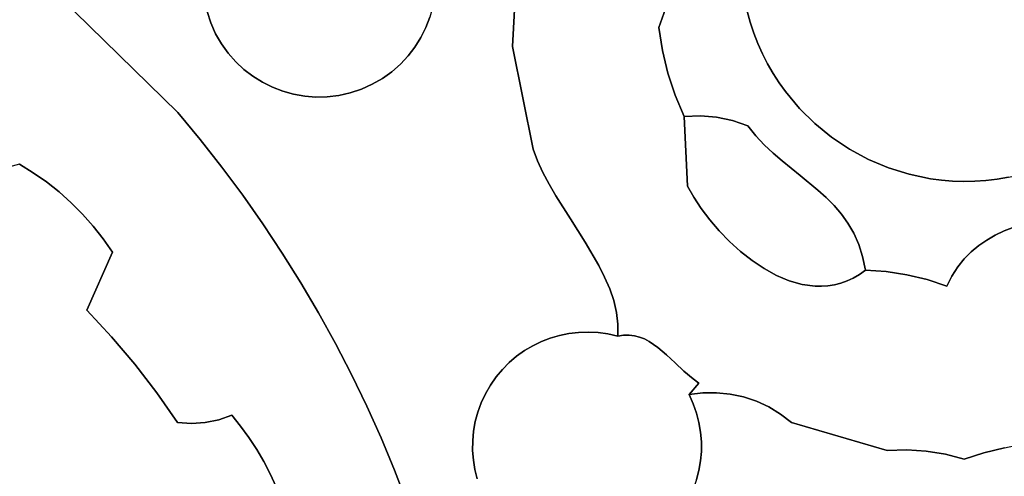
# Model space of a CAD drawing. Header units: inches. Extents: x 37.5 to 70.3, y 17.4 to 61.6.
# Tile 48 of 89: x 52.4 to 55.9, y 38.3 to 40. Entities that reach past the tile are written whole.
import ezdxf

# ---------------------------------------------------------------- set-up
doc = ezdxf.new("R2010")
doc.units = ezdxf.units.IN
doc.layers.add('SURFACES_FOR_SKETCHUP', color=7, linetype='Continuous')

msp = doc.modelspace()

# ---------------------------------------------------------------- linework, layer by layer
at = {"layer": 'SURFACES_FOR_SKETCHUP'}
for points, invisible_edges in [([(54.1366, 39.868), (54.1683, 40.4851), (53.8594, 40.1337)], 10), ([(54.1683, 40.4851), (54.1366, 39.868), (54.698, 40.0389)], 10), ([(52.33, 40.4105), (52.2811, 40.3993), (52.935, 39.6312)], 10), ([(52.33, 40.4105), (52.935, 39.6312), (52.3797, 40.4173)], 3), ([(52.3797, 40.4173), (52.935, 39.6312), (52.4298, 40.4198)], 3), ([(52.4298, 40.4198), (52.935, 39.6312), (52.48, 40.4179)], 3), ([(52.53, 40.4116), (52.48, 40.4179), (52.935, 39.6312)], 10), ([(52.53, 40.4116), (52.935, 39.6312), (52.5796, 40.4009)], 3), ([(53.0306, 40.0348), (52.5796, 40.4009), (52.935, 39.6312)], 11), ([(52.2331, 40.3839), (52.1863, 40.3641), (52.935, 39.6312)], 8), ([(52.2331, 40.3839), (52.935, 39.6312), (52.2811, 40.3993)], 3), ([(55.9573, 39.4075), (56.5458, 40.3861), (54.9787, 39.9959)], 11), ([(52.1863, 40.3641), (52.2267, 39.8282), (52.935, 39.6312)], 3), ([(53.0601, 40.2729), (53.0457, 40.2355), (53.0532, 39.9532)], 10), ([(53.0532, 39.9532), (53.2744, 39.7223), (53.0601, 40.2729)], 11), ([(53.2744, 39.7223), (53.5941, 39.7154), (53.0601, 40.2729)], 11), ([(53.8319, 40.2563), (53.0601, 40.2729), (53.825, 39.9366)], 11), ([(53.825, 39.9366), (53.0601, 40.2729), (53.5941, 39.7154)], 11), ([(53.0397, 39.9938), (53.0532, 39.9532), (53.0457, 40.2355)], 10), ([(53.825, 39.9366), (53.8394, 39.974), (53.8319, 40.2563)], 10), ([(53.8594, 40.1337), (53.8603, 40.0928), (54.1366, 39.868)], 10), ([(53.8603, 40.0928), (53.8571, 40.0524), (54.1366, 39.868)], 10), ([(53.8571, 40.0524), (53.8501, 40.0127), (54.1366, 39.868)], 10), ([(53.0306, 40.0348), (52.935, 39.6312), (53.0397, 39.9938)], 3), ([(53.8501, 40.0127), (53.8394, 39.974), (54.1366, 39.868)], 10), ([(54.6619, 39.9366), (54.698, 40.0389), (54.1366, 39.868)], 10), ([(54.698, 40.0389), (54.6619, 39.9366), (54.9787, 39.9959)], 10), ([(53.0397, 39.9938), (52.935, 39.6312), (53.0532, 39.9532)], 3), ([(54.9898, 39.9559), (54.9787, 39.9959), (54.6619, 39.9366)], 10), ([(55.3462, 39.499), (54.9787, 39.9959), (55.2817, 39.5421)], 3), ([(54.9898, 39.9559), (55.2817, 39.5421), (54.9787, 39.9959)], 3), ([(54.9787, 39.9959), (55.3462, 39.499), (55.9573, 39.4075)], 11), ([(53.0532, 39.9532), (52.935, 39.6312), (53.0707, 39.9142)], 3), ([(53.0532, 39.9532), (53.0707, 39.9142), (53.2385, 39.7402)], 10), ([(53.2744, 39.7223), (53.0532, 39.9532), (53.2385, 39.7402)], 3), ([(53.8394, 39.974), (53.825, 39.9366), (54.1366, 39.868)], 10), ([(54.6619, 39.9366), (54.6748, 39.854), (54.9898, 39.9559)], 10), ([(55.0027, 39.9168), (54.9898, 39.9559), (54.6748, 39.854)], 10), ([(55.0027, 39.9168), (55.2216, 39.5912), (54.9898, 39.9559)], 3), ([(55.2817, 39.5421), (54.9898, 39.9559), (55.2216, 39.5912)], 3), ([(53.0707, 39.9142), (52.935, 39.6312), (53.0916, 39.8779)], 3), ([(53.2044, 39.7614), (53.0707, 39.9142), (53.1724, 39.7859)], 3), ([(53.2385, 39.7402), (53.0707, 39.9142), (53.2044, 39.7614)], 3), ([(53.0707, 39.9142), (53.0916, 39.8779), (53.1724, 39.7859)], 10), ([(53.825, 39.9366), (53.5941, 39.7154), (53.8071, 39.9007)], 3), ([(53.825, 39.9366), (53.8071, 39.9007), (54.1366, 39.868)], 10), ([(54.6748, 39.854), (54.6619, 39.9366), (54.1366, 39.868)], 10), ([(54.6748, 39.854), (54.6943, 39.773), (55.0027, 39.9168)], 10), ([(55.0174, 39.8789), (55.0027, 39.9168), (54.6943, 39.773)], 10), ([(55.2216, 39.5912), (55.0027, 39.9168), (55.1663, 39.646)], 3), ([(55.0027, 39.9168), (55.0174, 39.8789), (55.1663, 39.646)], 10), ([(53.0916, 39.8779), (52.935, 39.6312), (53.1158, 39.8443)], 3), ([(53.1428, 39.8136), (53.1724, 39.7859), (53.0916, 39.8779)], 10), ([(53.0916, 39.8779), (53.1158, 39.8443), (53.1428, 39.8136)], 8), ([(53.5941, 39.7154), (53.6331, 39.7329), (53.8071, 39.9007)], 10), ([(53.8071, 39.9007), (53.6331, 39.7329), (53.7859, 39.8666)], 3), ([(53.8071, 39.9007), (53.7859, 39.8666), (54.1366, 39.868)], 10), ([(55.0174, 39.8789), (54.6943, 39.773), (55.0339, 39.842)], 3), ([(55.1162, 39.7063), (55.1663, 39.646), (55.0174, 39.8789)], 10), ([(55.0339, 39.842), (55.1162, 39.7063), (55.0174, 39.8789)], 3), ([(53.1158, 39.8443), (52.935, 39.6312), (53.1428, 39.8136)], 3), ([(53.7859, 39.8666), (53.6331, 39.7329), (53.7614, 39.8346)], 3), ([(54.2103, 39.4994), (54.1366, 39.868), (53.7614, 39.8346)], 10), ([(53.7859, 39.8666), (53.7614, 39.8346), (54.1366, 39.868)], 10), ([(54.2103, 39.4994), (54.6943, 39.773), (54.1366, 39.868)], 3), ([(54.6748, 39.854), (54.1366, 39.868), (54.6943, 39.773)], 3), ([(54.869, 39.614), (55.0339, 39.842), (54.6943, 39.773)], 11), ([(55.0339, 39.842), (54.869, 39.614), (55.0521, 39.8063)], 3), ([(55.0339, 39.842), (55.0521, 39.8063), (55.1162, 39.7063)], 10), ([(52.2501, 39.7911), (52.935, 39.6312), (52.2267, 39.8282)], 3), ([(53.1428, 39.8136), (52.935, 39.6312), (53.1724, 39.7859)], 3), ([(53.6331, 39.7329), (53.6694, 39.7538), (53.7614, 39.8346)], 10), ([(53.7337, 39.805), (53.7614, 39.8346), (53.6694, 39.7538)], 10), ([(53.6694, 39.7538), (53.703, 39.778), (53.7337, 39.805)], 8), ([(53.7337, 39.805), (53.703, 39.778), (54.2103, 39.4994)], 10), ([(53.7614, 39.8346), (53.7337, 39.805), (54.2103, 39.4994)], 10), ([(54.9256, 39.602), (55.0521, 39.8063), (54.869, 39.614)], 3), ([(55.0521, 39.8063), (54.9256, 39.602), (55.0719, 39.7717)], 3), ([(55.0719, 39.7717), (55.0933, 39.7384), (55.0521, 39.8063)], 2), ([(55.0933, 39.7384), (55.1162, 39.7063), (55.0521, 39.8063)], 10), ([(52.2501, 39.7911), (52.2678, 39.7506), (52.935, 39.6312)], 10), ([(53.0155, 39.534), (53.1724, 39.7859), (52.935, 39.6312)], 3), ([(53.1724, 39.7859), (53.0155, 39.534), (53.2044, 39.7614)], 3), ([(53.703, 39.778), (53.6694, 39.7538), (54.2103, 39.4994)], 10), ([(54.6943, 39.773), (54.2103, 39.4994), (54.7205, 39.6938)], 3), ([(54.7205, 39.6938), (54.869, 39.614), (54.6943, 39.773)], 3), ([(54.9806, 39.5829), (55.0719, 39.7717), (54.9256, 39.602)], 3), ([(55.0719, 39.7717), (54.9806, 39.5829), (55.0933, 39.7384)], 3), ([(52.2678, 39.7506), (52.2792, 39.7075), (52.935, 39.6312)], 10), ([(53.2044, 39.7614), (53.0155, 39.534), (53.2385, 39.7402)], 3), ([(53.0934, 39.4348), (53.2385, 39.7402), (53.0155, 39.534)], 3), ([(53.2385, 39.7402), (53.0934, 39.4348), (53.2744, 39.7223)], 3), ([(53.6331, 39.7329), (53.5941, 39.7154), (54.2262, 39.4575)], 10), ([(53.6694, 39.7538), (53.6331, 39.7329), (54.2103, 39.4994)], 10), ([(54.2262, 39.4575), (54.2103, 39.4994), (53.6331, 39.7329)], 10), ([(55.0933, 39.7384), (54.9806, 39.5829), (55.1162, 39.7063)], 3), ([(52.2792, 39.7075), (52.2838, 39.6623), (52.935, 39.6312)], 10), ([(53.2744, 39.7223), (53.0934, 39.4348), (53.3118, 39.7079)], 3), ([(53.3118, 39.7079), (53.0934, 39.4348), (53.3505, 39.6972)], 3), ([(53.1684, 39.3337), (53.3505, 39.6972), (53.0934, 39.4348)], 3), ([(53.3505, 39.6972), (53.1684, 39.3337), (53.3902, 39.6902)], 3), ([(53.2744, 39.7223), (53.3118, 39.7079), (53.5941, 39.7154)], 10), ([(53.5125, 39.6928), (53.31, 39.1258), (53.5535, 39.7019)], 3), ([(53.3765, 39.0192), (53.5535, 39.7019), (53.31, 39.1258)], 3), ([(53.5535, 39.7019), (53.5941, 39.7154), (53.3118, 39.7079)], 10), ([(53.3118, 39.7079), (53.3505, 39.6972), (53.5535, 39.7019)], 10), ([(53.3505, 39.6972), (53.3902, 39.6902), (53.5535, 39.7019)], 10), ([(53.5535, 39.7019), (53.3765, 39.0192), (53.5941, 39.7154)], 3), ([(53.3765, 39.0192), (54.2262, 39.4575), (53.5941, 39.7154)], 11), ([(53.5535, 39.7019), (53.3902, 39.6902), (53.5125, 39.6928)], 3), ([(54.2262, 39.4575), (54.7205, 39.6938), (54.2103, 39.4994)], 3), ([(54.2456, 39.4156), (54.7205, 39.6938), (54.2262, 39.4575)], 3), ([(54.7205, 39.6938), (54.2456, 39.4156), (54.7531, 39.6168)], 3), ([(54.7205, 39.6938), (54.7531, 39.6168), (54.8113, 39.619)], 8), ([(54.7205, 39.6938), (54.8113, 39.619), (54.869, 39.614)], 9), ([(55.0095, 39.5476), (55.1162, 39.7063), (54.9806, 39.5829)], 3), ([(55.1162, 39.7063), (55.0095, 39.5476), (55.1663, 39.646)], 3), ([(52.2838, 39.6623), (52.3663, 39.4455), (52.4158, 39.415)], 9), ([(52.2838, 39.6623), (52.4158, 39.415), (52.935, 39.6312)], 11), ([(53.3902, 39.6902), (53.1684, 39.3337), (53.4306, 39.687)], 3), ([(53.2406, 39.2306), (53.4306, 39.687), (53.1684, 39.3337)], 3), ([(53.4715, 39.6879), (53.2406, 39.2306), (53.5125, 39.6928)], 3), ([(53.31, 39.1258), (53.5125, 39.6928), (53.2406, 39.2306)], 3), ([(53.4306, 39.687), (53.2406, 39.2306), (53.4715, 39.6879)], 3), ([(53.4306, 39.687), (53.5125, 39.6928), (53.3902, 39.6902)], 3), ([(53.4306, 39.687), (53.4715, 39.6879), (53.5125, 39.6928)], 8), ([(52.4633, 39.3817), (52.935, 39.6312), (52.4158, 39.415)], 3), ([(52.5088, 39.3457), (52.935, 39.6312), (52.4633, 39.3817)], 3), ([(52.552, 39.3072), (52.935, 39.6312), (52.5088, 39.3457)], 3), ([(52.5929, 39.2662), (52.935, 39.6312), (52.552, 39.3072)], 3), ([(52.935, 39.6312), (52.5929, 39.2662), (53.0155, 39.534)], 3), ([(55.04, 39.5152), (55.1663, 39.646), (55.0095, 39.5476)], 3), ([(55.0716, 39.4852), (55.1663, 39.646), (55.04, 39.5152)], 3), ([(55.1663, 39.646), (55.0716, 39.4852), (55.2216, 39.5912)], 3), ([(54.2677, 39.3739), (54.7531, 39.6168), (54.2456, 39.4156)], 3), ([(54.292, 39.3322), (54.7531, 39.6168), (54.2677, 39.3739)], 3), ([(54.7531, 39.6168), (54.292, 39.3322), (54.7641, 39.3666)], 3), ([(54.7531, 39.6168), (54.7641, 39.3666), (54.8113, 39.619)], 2), ([(54.869, 39.614), (54.8113, 39.619), (54.7641, 39.3666)], 10), ([(54.869, 39.614), (54.7641, 39.3666), (54.9256, 39.602)], 3), ([(55.0095, 39.5476), (54.9256, 39.602), (54.7641, 39.3666)], 11), ([(54.9806, 39.5829), (54.9256, 39.602), (55.0095, 39.5476)], 2), ([(55.1039, 39.4571), (55.2216, 39.5912), (55.0716, 39.4852)], 3), ([(55.1691, 39.4043), (55.2216, 39.5912), (55.1039, 39.4571)], 3), ([(55.2216, 39.5912), (55.1691, 39.4043), (55.2817, 39.5421)], 3), ([(52.6313, 39.2229), (53.0155, 39.534), (52.5929, 39.2662)], 3), ([(52.6672, 39.1772), (53.0155, 39.534), (52.6313, 39.2229)], 3), ([(53.0934, 39.4348), (53.0155, 39.534), (52.6672, 39.1772)], 10), ([(55.04, 39.5152), (55.0095, 39.5476), (54.7641, 39.3666)], 10), ([(55.2324, 39.3524), (55.2817, 39.5421), (55.1691, 39.4043)], 3), ([(55.2817, 39.5421), (55.2324, 39.3524), (55.3462, 39.499)], 3), ([(54.787, 39.3266), (55.04, 39.5152), (54.7641, 39.3666)], 3), ([(54.8139, 39.286), (55.04, 39.5152), (54.787, 39.3266)], 3), ([(55.04, 39.5152), (54.8139, 39.286), (55.0716, 39.4852)], 3), ([(54.8445, 39.2455), (55.0716, 39.4852), (54.8139, 39.286)], 3), ([(55.0716, 39.4852), (54.8445, 39.2455), (55.1039, 39.4571)], 3), ([(55.2623, 39.3253), (55.3462, 39.499), (55.2324, 39.3524)], 3), ([(55.3462, 39.499), (55.2623, 39.3253), (55.4144, 39.4623)], 3), ([(55.3462, 39.499), (55.4144, 39.4623), (55.9573, 39.4075)], 10), ([(54.2456, 39.4156), (54.2262, 39.4575), (53.3765, 39.0192)], 10), ([(54.8445, 39.2455), (54.8784, 39.2058), (55.1039, 39.4571)], 10), ([(54.8784, 39.2058), (54.9153, 39.1676), (55.1039, 39.4571)], 10), ([(55.1691, 39.4043), (55.1039, 39.4571), (54.9153, 39.1676)], 10), ([(55.2906, 39.2968), (55.4144, 39.4623), (55.2623, 39.3253)], 3), ([(55.3168, 39.2663), (55.4144, 39.4623), (55.2906, 39.2968)], 3), ([(55.4859, 39.4322), (55.4144, 39.4623), (55.3168, 39.2663)], 10), ([(55.9573, 39.4075), (55.4144, 39.4623), (55.9168, 39.3985)], 3), ([(55.4859, 39.4322), (55.9168, 39.3985), (55.4144, 39.4623)], 3), ([(51.9484, 39.2723), (52.6087, 38.9206), (52.2593, 39.4307)], 11), ([(52.2593, 39.4307), (52.6087, 38.9206), (52.2863, 39.4308)], 3), ([(52.2863, 39.4308), (52.4633, 39.3817), (52.3132, 39.4333)], 3), ([(52.4633, 39.3817), (52.2863, 39.4308), (52.5088, 39.3457)], 3), ([(52.5088, 39.3457), (52.2863, 39.4308), (52.6087, 38.9206)], 11), ([(52.4158, 39.415), (52.3399, 39.4382), (52.3132, 39.4333)], 9), ([(52.4158, 39.415), (52.3132, 39.4333), (52.4633, 39.3817)], 3), ([(52.4158, 39.415), (52.3663, 39.4455), (52.3399, 39.4382)], 8), ([(52.6672, 39.1772), (52.7004, 39.1295), (53.0934, 39.4348)], 10), ([(53.1684, 39.3337), (53.0934, 39.4348), (52.7004, 39.1295)], 10), ([(53.44, 38.9108), (54.2456, 39.4156), (53.3765, 39.0192)], 3), ([(54.2456, 39.4156), (53.44, 38.9108), (54.2677, 39.3739)], 3), ([(55.3168, 39.2663), (55.3406, 39.2333), (55.4859, 39.4322)], 10), ([(55.3406, 39.2333), (55.3615, 39.1972), (55.4859, 39.4322)], 10), ([(55.5603, 39.4091), (55.4859, 39.4322), (55.3615, 39.1972)], 10), ([(55.9168, 39.3985), (55.4859, 39.4322), (55.8762, 39.3916)], 3), ([(55.5603, 39.4091), (55.8762, 39.3916), (55.4859, 39.4322)], 3), ([(54.9546, 39.1318), (55.1691, 39.4043), (54.9153, 39.1676)], 3), ([(54.9961, 39.099), (55.1691, 39.4043), (54.9546, 39.1318)], 3), ([(55.1691, 39.4043), (54.9961, 39.099), (55.2324, 39.3524)], 3), ([(55.3615, 39.1972), (55.3791, 39.1573), (55.5603, 39.4091)], 10), ([(55.3791, 39.1573), (55.5517, 39.0484), (55.5603, 39.4091)], 11), ([(55.637, 39.3931), (55.5603, 39.4091), (55.5517, 39.0484)], 10), ([(55.5517, 39.0484), (55.7575, 39.1052), (55.637, 39.3931)], 11), ([(55.637, 39.3931), (55.8358, 39.3868), (55.5603, 39.4091)], 3), ([(55.8762, 39.3916), (55.5603, 39.4091), (55.8358, 39.3868)], 3), ([(55.637, 39.3931), (55.7575, 39.1052), (55.6761, 39.388)], 3), ([(55.7955, 39.3841), (55.8358, 39.3868), (55.637, 39.3931)], 10), ([(55.637, 39.3931), (55.6761, 39.388), (55.7554, 39.3834)], 10), ([(55.7955, 39.3841), (55.637, 39.3931), (55.7554, 39.3834)], 3), ([(55.7827, 39.1307), (55.6761, 39.388), (55.7575, 39.1052)], 3), ([(55.6761, 39.388), (55.7827, 39.1307), (55.7156, 39.3847)], 3), ([(55.7156, 39.3847), (55.7554, 39.3834), (55.6761, 39.388)], 2), ([(55.7156, 39.3847), (55.8098, 39.1532), (55.7554, 39.3834)], 3), ([(55.8098, 39.1532), (55.7156, 39.3847), (55.7827, 39.1307)], 3), ([(55.7554, 39.3834), (55.8388, 39.1729), (55.7955, 39.3841)], 3), ([(55.8388, 39.1729), (55.7554, 39.3834), (55.8098, 39.1532)], 3), ([(55.7955, 39.3841), (55.8693, 39.1902), (55.8358, 39.3868)], 3), ([(55.8693, 39.1902), (55.7955, 39.3841), (55.8388, 39.1729)], 3), ([(55.8358, 39.3868), (55.9013, 39.2055), (55.8762, 39.3916)], 3), ([(55.9013, 39.2055), (55.8358, 39.3868), (55.8693, 39.1902)], 3), ([(55.8762, 39.3916), (55.9688, 39.2313), (55.9168, 39.3985)], 3), ([(55.9688, 39.2313), (55.8762, 39.3916), (55.9013, 39.2055)], 3), ([(52.552, 39.3072), (52.5088, 39.3457), (52.6087, 38.9206)], 10), ([(54.2677, 39.3739), (53.44, 38.9108), (54.1512, 38.7553)], 11), ([(54.2677, 39.3739), (54.1512, 38.7553), (54.292, 39.3322)], 3), ([(54.3443, 39.2489), (54.7641, 39.3666), (54.292, 39.3322)], 3), ([(54.3974, 39.1656), (54.7641, 39.3666), (54.3443, 39.2489)], 3), ([(54.7641, 39.3666), (54.3974, 39.1656), (54.787, 39.3266)], 3), ([(55.0394, 39.0701), (55.2324, 39.3524), (54.9961, 39.099)], 3), ([(55.2324, 39.3524), (55.0394, 39.0701), (55.2623, 39.3253)], 3), ([(52.5929, 39.2662), (52.552, 39.3072), (52.6087, 38.9206)], 10), ([(53.2406, 39.2306), (53.1684, 39.3337), (52.7004, 39.1295)], 10), ([(54.1793, 38.7754), (54.292, 39.3322), (54.1512, 38.7553)], 3), ([(54.2089, 38.793), (54.292, 39.3322), (54.1793, 38.7754)], 3), ([(54.292, 39.3322), (54.2089, 38.793), (54.3443, 39.2489)], 3), ([(54.446, 39.0819), (54.787, 39.3266), (54.3974, 39.1656)], 3), ([(54.787, 39.3266), (54.446, 39.0819), (54.8139, 39.286)], 3), ([(55.084, 39.0457), (55.2623, 39.3253), (55.0394, 39.0701)], 3), ([(55.2623, 39.3253), (55.084, 39.0457), (55.2906, 39.2968)], 3), ([(51.8911, 39.1945), (52.6087, 38.9206), (51.9484, 39.2723)], 3), ([(54.4671, 39.0399), (54.8139, 39.286), (54.446, 39.0819)], 3), ([(54.8139, 39.286), (54.4671, 39.0399), (54.8445, 39.2455)], 3), ([(55.1296, 39.0266), (55.2906, 39.2968), (55.084, 39.0457)], 3), ([(55.2906, 39.2968), (55.1296, 39.0266), (55.3168, 39.2663)], 3), ([(52.5929, 39.2662), (52.6087, 38.9206), (52.6313, 39.2229)], 3), ([(54.2398, 38.808), (54.3443, 39.2489), (54.2089, 38.793)], 3), ([(54.3443, 39.2489), (54.2398, 38.808), (54.3974, 39.1656)], 3), ([(54.4851, 38.9978), (54.8445, 39.2455), (54.4671, 39.0399)], 3), ([(54.8445, 39.2455), (54.4851, 38.9978), (54.8784, 39.2058)], 3), ([(55.1759, 39.0135), (55.3168, 39.2663), (55.1296, 39.0266)], 3), ([(55.3168, 39.2663), (55.1759, 39.0135), (55.3406, 39.2333)], 3), ([(52.6672, 39.1772), (52.6313, 39.2229), (52.6087, 38.9206)], 10), ([(53.31, 39.1258), (53.2406, 39.2306), (52.7004, 39.1295)], 10), ([(54.4995, 38.9554), (54.8784, 39.2058), (54.4851, 38.9978)], 3), ([(54.4995, 38.9554), (54.6096, 38.8175), (54.8784, 39.2058)], 11), ([(54.6263, 38.8088), (54.8784, 39.2058), (54.6096, 38.8175)], 3), ([(54.8784, 39.2058), (54.6263, 38.8088), (54.9153, 39.1676)], 3), ([(55.1759, 39.0135), (55.2224, 39.0071), (55.3406, 39.2333)], 10), ([(55.3615, 39.1972), (55.3406, 39.2333), (55.2224, 39.0071)], 10), ([(55.9013, 39.2055), (55.8693, 39.1902), (56.1387, 38.4662)], 10), ([(55.9688, 39.2313), (55.9013, 39.2055), (56.1387, 38.4662)], 10), ([(51.8911, 39.1945), (50.8526, 37.4724), (52.6971, 38.8256)], 11), ([(52.6087, 38.9206), (51.8911, 39.1945), (52.6971, 38.8256)], 3), ([(52.6087, 38.9206), (52.7004, 39.1295), (52.6672, 39.1772)], 8), ([(54.2719, 38.8204), (54.3974, 39.1656), (54.2398, 38.808)], 3), ([(54.305, 38.8301), (54.3974, 39.1656), (54.2719, 38.8204)], 3), ([(54.3974, 39.1656), (54.305, 38.8301), (54.446, 39.0819)], 3), ([(54.6581, 38.7869), (54.9153, 39.1676), (54.6263, 38.8088)], 3), ([(54.9153, 39.1676), (54.6581, 38.7869), (54.9546, 39.1318)], 3), ([(55.2224, 39.0071), (55.2456, 39.0068), (55.3615, 39.1972)], 10), ([(55.2687, 39.0083), (55.3615, 39.1972), (55.2456, 39.0068)], 3), ([(55.2687, 39.0083), (55.2917, 39.012), (55.3615, 39.1972)], 10), ([(55.3791, 39.1573), (55.3615, 39.1972), (55.2917, 39.012)], 10), ([(55.8693, 39.1902), (55.8388, 39.1729), (55.6954, 39.0067)], 10), ([(55.8693, 39.1902), (55.6954, 39.0067), (56.1387, 38.4662)], 11), ([(55.6954, 39.0067), (55.8388, 39.1729), (55.7137, 39.0435)], 3), ([(55.8098, 39.1532), (55.7137, 39.0435), (55.8388, 39.1729)], 3), ([(52.7004, 39.1295), (52.6087, 38.9206), (52.6971, 38.8256)], 8), ([(52.7004, 39.1295), (52.6971, 38.8256), (52.7807, 38.7266)], 9), ([(52.7004, 39.1295), (52.7807, 38.7266), (53.31, 39.1258)], 11), ([(54.6889, 38.7604), (54.9546, 39.1318), (54.6581, 38.7869)], 3), ([(54.9546, 39.1318), (54.6889, 38.7604), (54.9961, 39.099)], 3), ([(55.2917, 39.012), (55.3145, 39.0178), (55.3791, 39.1573)], 10), ([(55.3371, 39.0259), (55.3791, 39.1573), (55.3145, 39.0178)], 3), ([(55.3791, 39.1573), (55.3371, 39.0259), (55.3931, 39.1133)], 3), ([(55.3931, 39.1133), (55.4778, 39.0597), (55.3791, 39.1573)], 3), ([(55.5517, 39.0484), (55.3791, 39.1573), (55.4778, 39.0597)], 3), ([(55.7137, 39.0435), (55.8098, 39.1532), (55.7344, 39.0763)], 3), ([(55.7827, 39.1307), (55.7344, 39.0763), (55.8098, 39.1532)], 3), ([(55.7827, 39.1307), (55.7575, 39.1052), (55.7344, 39.0763)], 8), ([(53.3765, 39.0192), (53.31, 39.1258), (52.7807, 38.7266)], 10), ([(54.7197, 38.7315), (54.9961, 39.099), (54.6889, 38.7604)], 3), ([(54.9961, 39.099), (54.7197, 38.7315), (55.0394, 39.0701)], 3), ([(55.3594, 39.0363), (55.3931, 39.1133), (55.3371, 39.0259)], 3), ([(55.3594, 39.0363), (55.3814, 39.0491), (55.3931, 39.1133)], 10), ([(55.403, 39.0645), (55.3931, 39.1133), (55.3814, 39.0491)], 2), ([(55.3931, 39.1133), (55.403, 39.0645), (55.4778, 39.0597)], 8), ([(55.7575, 39.1052), (55.5517, 39.0484), (55.7344, 39.0763)], 3), ([(54.3388, 38.837), (54.446, 39.0819), (54.305, 38.8301)], 3), ([(54.446, 39.0819), (54.3388, 38.837), (54.4671, 39.0399)], 3), ([(54.7197, 38.7315), (54.7515, 38.7022), (55.0394, 39.0701)], 10), ([(54.7515, 38.7022), (54.7853, 38.6746), (55.0394, 39.0701)], 10), ([(54.9175, 38.6194), (55.0394, 39.0701), (54.7853, 38.6746)], 11), ([(55.0394, 39.0701), (54.9175, 38.6194), (55.084, 39.0457)], 3), ([(55.4778, 39.0597), (55.3814, 39.0491), (55.3594, 39.0363)], 9), ([(55.4778, 39.0597), (55.3594, 39.0363), (55.5517, 39.0484)], 3), ([(55.4778, 39.0597), (55.403, 39.0645), (55.3814, 39.0491)], 8), ([(55.6244, 39.0307), (55.7344, 39.0763), (55.5517, 39.0484)], 3), ([(55.6244, 39.0307), (55.7137, 39.0435), (55.7344, 39.0763)], 9), ([(54.3733, 38.841), (54.4671, 39.0399), (54.3388, 38.837)], 3), ([(54.4671, 39.0399), (54.3733, 38.841), (54.4851, 38.9978)], 3), ([(54.9652, 38.6091), (55.084, 39.0457), (54.9175, 38.6194)], 3), ([(55.084, 39.0457), (54.9652, 38.6091), (55.1296, 39.0266)], 3), ([(55.0116, 38.5936), (55.1296, 39.0266), (54.9652, 38.6091)], 3), ([(55.1296, 39.0266), (55.0116, 38.5936), (55.1759, 39.0135)], 3), ([(55.3371, 39.0259), (55.3145, 39.0178), (55.4815, 38.4166)], 10), ([(55.5517, 39.0484), (55.3371, 39.0259), (55.4815, 38.4166)], 11), ([(55.3371, 39.0259), (55.5517, 39.0484), (55.3594, 39.0363)], 3), ([(55.5515, 38.4186), (55.5517, 39.0484), (55.4815, 38.4166)], 3), ([(55.6244, 39.0307), (55.5517, 39.0484), (55.5515, 38.4186)], 10), ([(55.6244, 39.0307), (55.5515, 38.4186), (55.6954, 39.0067)], 3), ([(55.6244, 39.0307), (55.6954, 39.0067), (55.7137, 39.0435)], 8), ([(52.7807, 38.7266), (52.8596, 38.6237), (53.3765, 39.0192)], 10), ([(53.1286, 38.543), (53.3765, 39.0192), (52.8596, 38.6237)], 11), ([(53.3765, 39.0192), (53.1286, 38.543), (53.44, 38.9108)], 3), ([(54.3733, 38.841), (54.4082, 38.8422), (54.4851, 38.9978)], 10), ([(54.4995, 38.9554), (54.4851, 38.9978), (54.4082, 38.8422)], 10), ([(55.0561, 38.573), (55.1759, 39.0135), (55.0116, 38.5936)], 3), ([(55.1759, 39.0135), (55.0561, 38.573), (55.2224, 39.0071)], 3), ([(55.0982, 38.5474), (55.2224, 39.0071), (55.0561, 38.573)], 3), ([(55.0982, 38.5474), (55.1376, 38.5169), (55.2687, 39.0083)], 10), ([(55.2456, 39.0068), (55.0982, 38.5474), (55.2687, 39.0083)], 3), ([(55.2456, 39.0068), (55.2224, 39.0071), (55.0982, 38.5474)], 10), ([(55.2917, 39.012), (55.1376, 38.5169), (55.3145, 39.0178)], 3), ([(55.4815, 38.4166), (55.3145, 39.0178), (55.1376, 38.5169)], 3), ([(55.2917, 39.012), (55.2687, 39.0083), (55.1376, 38.5169)], 10), ([(55.6212, 38.4141), (55.6954, 39.0067), (55.5515, 38.4186)], 3), ([(55.6212, 38.4141), (55.6902, 38.4032), (55.6954, 39.0067)], 10), ([(55.6902, 38.4032), (55.8279, 38.4076), (55.6954, 39.0067)], 11), ([(55.9023, 38.4265), (55.6954, 39.0067), (55.8279, 38.4076)], 3), ([(55.9797, 38.4426), (55.6954, 39.0067), (55.9023, 38.4265)], 3), ([(56.0589, 38.4558), (55.6954, 39.0067), (55.9797, 38.4426)], 3), ([(56.0589, 38.4558), (56.1387, 38.4662), (55.6954, 39.0067)], 10), ([(54.4082, 38.8422), (54.4434, 38.8403), (54.4995, 38.9554)], 10), ([(54.5095, 38.9129), (54.4995, 38.9554), (54.4434, 38.8403)], 10), ([(54.5095, 38.9129), (54.6096, 38.8175), (54.4995, 38.9554)], 3), ([(53.44, 38.9108), (53.1286, 38.543), (53.5007, 38.8008)], 3), ([(54.1247, 38.7329), (54.1512, 38.7553), (53.44, 38.9108)], 10), ([(53.44, 38.9108), (53.5007, 38.8008), (54.1247, 38.7329)], 10), ([(54.5095, 38.9129), (54.4434, 38.8403), (54.5145, 38.8701)], 3), ([(54.5923, 38.8242), (54.6096, 38.8175), (54.5095, 38.9129)], 10), ([(54.5742, 38.8288), (54.5923, 38.8242), (54.5095, 38.9129)], 10), ([(54.5095, 38.9129), (54.5145, 38.8701), (54.5742, 38.8288)], 10), ([(54.4787, 38.8353), (54.5145, 38.8701), (54.4434, 38.8403)], 3), ([(54.4787, 38.8353), (54.5139, 38.8271), (54.5145, 38.8701)], 8), ([(54.5145, 38.8701), (54.5139, 38.8271), (54.5351, 38.8305)], 8), ([(54.5145, 38.8701), (54.5351, 38.8305), (54.5552, 38.831)], 9), ([(54.5145, 38.8701), (54.5552, 38.831), (54.5742, 38.8288)], 9), ([(52.7807, 38.7266), (52.6971, 38.8256), (50.8526, 37.4724)], 10), ([(54.2398, 38.808), (54.5139, 38.8271), (54.2719, 38.8204)], 3), ([(54.2398, 38.808), (54.4022, 38.0204), (54.5139, 38.8271)], 11), ([(54.5139, 38.8271), (54.4787, 38.8353), (54.2719, 38.8204)], 10), ([(54.2719, 38.8204), (54.4787, 38.8353), (54.305, 38.8301)], 3), ([(54.305, 38.8301), (54.4787, 38.8353), (54.3388, 38.837)], 3), ([(54.3733, 38.841), (54.3388, 38.837), (54.4434, 38.8403)], 10), ([(54.4787, 38.8353), (54.4434, 38.8403), (54.3388, 38.837)], 10), ([(54.4434, 38.8403), (54.4082, 38.8422), (54.3733, 38.841)], 8), ([(54.8055, 38.3452), (54.5139, 38.8271), (54.4022, 38.0204)], 11), ([(54.5139, 38.8271), (54.6096, 38.8175), (54.5351, 38.8305)], 3), ([(54.6263, 38.8088), (54.6096, 38.8175), (54.5139, 38.8271)], 10), ([(54.6889, 38.7604), (54.6581, 38.7869), (54.5139, 38.8271)], 10), ([(54.6581, 38.7869), (54.6263, 38.8088), (54.5139, 38.8271)], 10), ([(54.77, 38.6176), (54.5139, 38.8271), (54.8055, 38.3452)], 11), ([(54.5139, 38.8271), (54.77, 38.6176), (54.6889, 38.7604)], 11), ([(54.5552, 38.831), (54.5351, 38.8305), (54.5923, 38.8242)], 10), ([(54.5923, 38.8242), (54.5351, 38.8305), (54.6096, 38.8175)], 3), ([(54.5923, 38.8242), (54.5742, 38.8288), (54.5552, 38.831)], 8), ([(53.1604, 38.5036), (53.5007, 38.8008), (53.1286, 38.543)], 3), ([(53.5007, 38.8008), (53.1604, 38.5036), (53.5583, 38.6893)], 3), ([(53.5007, 38.8008), (53.5583, 38.6893), (54.0775, 38.681)], 10), ([(54.1001, 38.7081), (54.1247, 38.7329), (53.5007, 38.8008)], 10), ([(54.0775, 38.681), (54.1001, 38.7081), (53.5007, 38.8008)], 10), ([(54.2398, 38.808), (54.2089, 38.793), (54.0391, 38.6205)], 10), ([(54.0391, 38.6205), (54.4022, 38.0204), (54.2398, 38.808)], 11), ([(54.0571, 38.6518), (54.0391, 38.6205), (54.2089, 38.793)], 10), ([(54.2089, 38.793), (54.1793, 38.7754), (54.0571, 38.6518)], 10), ([(54.1793, 38.7754), (54.1512, 38.7553), (54.0571, 38.6518)], 10), ([(54.0571, 38.6518), (54.1512, 38.7553), (54.0775, 38.681)], 3), ([(54.1247, 38.7329), (54.0775, 38.681), (54.1512, 38.7553)], 3), ([(54.7197, 38.7315), (54.6889, 38.7604), (54.77, 38.6176)], 10), ([(52.8596, 38.6237), (52.7807, 38.7266), (50.8526, 37.4724)], 10), ([(54.1247, 38.7329), (54.1001, 38.7081), (54.0775, 38.681)], 8), ([(54.77, 38.6176), (54.7515, 38.7022), (54.7197, 38.7315)], 9), ([(53.1903, 38.4628), (53.5583, 38.6893), (53.1604, 38.5036)], 3), ([(53.218, 38.4206), (53.5583, 38.6893), (53.1903, 38.4628)], 3), ([(53.5583, 38.6893), (53.218, 38.4206), (53.613, 38.5762)], 3), ([(53.5583, 38.6893), (53.613, 38.5762), (54.0391, 38.6205)], 10), ([(54.0571, 38.6518), (54.0775, 38.681), (53.5583, 38.6893)], 10), ([(54.0391, 38.6205), (54.0571, 38.6518), (53.5583, 38.6893)], 10), ([(54.7515, 38.7022), (54.77, 38.6176), (54.7853, 38.6746)], 3), ([(54.8046, 38.6586), (54.7853, 38.6746), (54.77, 38.6176)], 2), ([(54.8046, 38.6586), (54.9175, 38.6194), (54.7853, 38.6746)], 3), ([(54.8046, 38.6586), (54.77, 38.6176), (54.8194, 38.6238)], 8), ([(54.8046, 38.6586), (54.8194, 38.6238), (54.8687, 38.6243)], 9), ([(54.8046, 38.6586), (54.8687, 38.6243), (54.9175, 38.6194)], 9), ([(52.9336, 38.5172), (52.8596, 38.6237), (50.8526, 37.4724)], 10), ([(53.0329, 38.5166), (53.0815, 38.5265), (52.8596, 38.6237)], 10), ([(52.9336, 38.5172), (52.9834, 38.5135), (52.8596, 38.6237)], 2), ([(53.0329, 38.5166), (52.8596, 38.6237), (52.9834, 38.5135)], 3), ([(53.1286, 38.543), (52.8596, 38.6237), (53.0815, 38.5265)], 3), ([(54.0239, 38.5877), (54.0391, 38.6205), (53.613, 38.5762)], 10), ([(54.0391, 38.6205), (54.0239, 38.5877), (53.9959, 38.3823)], 10), ([(54.0014, 38.3483), (54.0391, 38.6205), (53.9959, 38.3823)], 3), ([(54.0391, 38.6205), (54.0014, 38.3483), (54.4022, 38.0204)], 11), ([(54.8194, 38.6238), (54.77, 38.6176), (54.7849, 38.5847)], 8), ([(54.8055, 38.3452), (54.8113, 38.3791), (54.77, 38.6176)], 10), ([(54.7849, 38.5847), (54.77, 38.6176), (54.8113, 38.3791)], 10), ([(54.8194, 38.6238), (54.7849, 38.5847), (54.7968, 38.5511)], 9), ([(54.8194, 38.6238), (54.7968, 38.5511), (54.8687, 38.6243)], 3), ([(54.8056, 38.517), (54.8687, 38.6243), (54.7968, 38.5511)], 3), ([(54.8687, 38.6243), (54.8056, 38.517), (54.9175, 38.6194)], 3), ([(54.8115, 38.4826), (54.9175, 38.6194), (54.8056, 38.517)], 3), ([(54.9175, 38.6194), (54.8115, 38.4826), (54.9652, 38.6091)], 3), ([(54.8143, 38.448), (54.9652, 38.6091), (54.8115, 38.4826)], 3), ([(54.9652, 38.6091), (54.8143, 38.448), (55.0116, 38.5936)], 3), ([(53.2435, 38.377), (53.613, 38.5762), (53.218, 38.4206)], 3), ([(53.2669, 38.3323), (53.613, 38.5762), (53.2435, 38.377)], 3), ([(53.613, 38.5762), (53.2669, 38.3323), (53.6646, 38.4616)], 3), ([(54.0117, 38.5542), (54.0239, 38.5877), (53.613, 38.5762)], 10), ([(53.613, 38.5762), (53.6646, 38.4616), (54.0117, 38.5542)], 10), ([(53.9932, 38.4166), (54.0239, 38.5877), (53.9934, 38.4512)], 3), ([(53.9959, 38.3823), (54.0239, 38.5877), (53.9932, 38.4166)], 3), ([(54.0239, 38.5877), (54.0117, 38.5542), (53.9934, 38.4512)], 10), ([(54.8143, 38.4134), (54.8143, 38.448), (54.7849, 38.5847)], 10), ([(54.7849, 38.5847), (54.8143, 38.448), (54.7968, 38.5511)], 3), ([(54.8113, 38.3791), (54.8143, 38.4134), (54.7849, 38.5847)], 10), ([(55.0116, 38.5936), (54.8143, 38.448), (55.0561, 38.573)], 3), ([(55.0982, 38.5474), (55.0561, 38.573), (54.8143, 38.4134)], 10), ([(54.8143, 38.448), (54.8143, 38.4134), (55.0561, 38.573)], 10), ([(53.1604, 38.5036), (53.1286, 38.543), (53.0815, 38.5265)], 8), ([(54.0026, 38.5202), (54.0117, 38.5542), (53.6646, 38.4616)], 10), ([(53.9965, 38.4858), (53.9934, 38.4512), (54.0117, 38.5542)], 10), ([(54.0117, 38.5542), (54.0026, 38.5202), (53.9965, 38.4858)], 8), ([(54.8115, 38.4826), (54.7968, 38.5511), (54.8143, 38.448)], 3), ([(54.8115, 38.4826), (54.8056, 38.517), (54.7968, 38.5511)], 8), ([(55.1376, 38.5169), (55.0982, 38.5474), (54.8143, 38.4134)], 10), ([(53.1936, 38.0875), (52.9336, 38.5172), (50.8526, 37.4724)], 11), ([(53.1936, 38.0875), (52.9834, 38.5135), (52.9336, 38.5172)], 9), ([(53.0329, 38.5166), (52.9834, 38.5135), (53.2435, 38.377)], 10), ([(53.1936, 38.0875), (53.2435, 38.377), (52.9834, 38.5135)], 11), ([(53.0815, 38.5265), (53.0329, 38.5166), (53.1903, 38.4628)], 10), ([(53.218, 38.4206), (53.1903, 38.4628), (53.0329, 38.5166)], 10), ([(53.2435, 38.377), (53.218, 38.4206), (53.0329, 38.5166)], 10), ([(53.1604, 38.5036), (53.0815, 38.5265), (53.1903, 38.4628)], 3), ([(53.9965, 38.4858), (54.0026, 38.5202), (53.6646, 38.4616)], 10), ([(55.1376, 38.5169), (54.7969, 38.3119), (54.7855, 38.2794)], 9), ([(55.1376, 38.5169), (54.7855, 38.2794), (55.2271, 37.7463)], 11), ([(55.1376, 38.5169), (54.8055, 38.3452), (54.7969, 38.3119)], 9), ([(55.1376, 38.5169), (54.8113, 38.3791), (54.8055, 38.3452)], 9), ([(55.1376, 38.5169), (54.8143, 38.4134), (54.8113, 38.3791)], 9), ([(55.4815, 38.4166), (55.1376, 38.5169), (55.2271, 37.7463)], 10), ([(53.2881, 38.2865), (53.6646, 38.4616), (53.2669, 38.3323)], 3), ([(53.307, 38.2396), (53.6646, 38.4616), (53.2881, 38.2865)], 3), ([(53.6646, 38.4616), (53.307, 38.2396), (53.7131, 38.3456)], 3), ([(53.9965, 38.4858), (53.6646, 38.4616), (53.9934, 38.4512)], 3), ([(53.7131, 38.3456), (53.9934, 38.4512), (53.6646, 38.4616)], 3), ([(53.9934, 38.4512), (53.7131, 38.3456), (53.9932, 38.4166)], 3), ([(55.8279, 38.4076), (55.9808, 37.9061), (55.9023, 38.4265)], 3), ([(53.9932, 38.4166), (53.7131, 38.3456), (53.9959, 38.3823)], 3), ([(55.2271, 37.7463), (55.3116, 37.7574), (55.4815, 38.4166)], 10), ([(55.3116, 37.7574), (55.3959, 37.7705), (55.4815, 38.4166)], 10), ([(55.3959, 37.7705), (55.4798, 37.7856), (55.4815, 38.4166)], 10), ([(55.4798, 37.7856), (55.5634, 37.8028), (55.4815, 38.4166)], 10), ([(55.5515, 38.4186), (55.4815, 38.4166), (55.5634, 37.8028)], 10), ([(55.6212, 38.4141), (55.5515, 38.4186), (55.6466, 37.822)], 10), ([(55.5634, 37.8028), (55.6466, 37.822), (55.5515, 38.4186)], 10), ([(55.6902, 38.4032), (55.6212, 38.4141), (55.6466, 37.822)], 10), ([(55.6466, 37.822), (55.7293, 37.8432), (55.6902, 38.4032)], 10), ([(55.6902, 38.4032), (55.758, 38.3859), (55.8279, 38.4076)], 8), ([(55.758, 38.3859), (55.6902, 38.4032), (55.7293, 37.8432)], 10), ([(55.8116, 37.8665), (55.758, 38.3859), (55.7293, 37.8432)], 3), ([(55.758, 38.3859), (55.8934, 37.8918), (55.8279, 38.4076)], 3), ([(55.8934, 37.8918), (55.758, 38.3859), (55.8116, 37.8665)], 3), ([(55.8934, 37.8918), (55.9808, 37.9061), (55.8279, 38.4076)], 10), ([(53.2669, 38.3323), (53.2435, 38.377), (53.1936, 38.0875)], 10), ([(53.9959, 38.3823), (53.7131, 38.3456), (54.0014, 38.3483)], 3), ([(53.2669, 38.3323), (53.1936, 38.0875), (53.2881, 38.2865)], 3), ([(53.3235, 38.1917), (53.7131, 38.3456), (53.307, 38.2396)], 3), ([(53.7131, 38.3456), (53.3235, 38.1917), (53.7585, 38.2283)], 3), ([(53.7585, 38.2283), (54.0014, 38.3483), (53.7131, 38.3456)], 3), ([(54.0014, 38.3483), (53.7585, 38.2283), (54.0097, 38.315)], 3), ([(54.0014, 38.3483), (54.0097, 38.315), (54.1436, 38.1133)], 10), ([(54.1436, 38.1133), (54.4022, 38.0204), (54.0014, 38.3483)], 11), ([(54.6614, 38.1113), (54.8055, 38.3452), (54.4022, 38.0204)], 11), ([(54.8055, 38.3452), (54.6614, 38.1113), (54.7969, 38.3119)], 3)]:
    msp.add_3dface(points, dxfattribs=dict(at, invisible_edges=invisible_edges))

doc.saveas('drawing.dxf')
